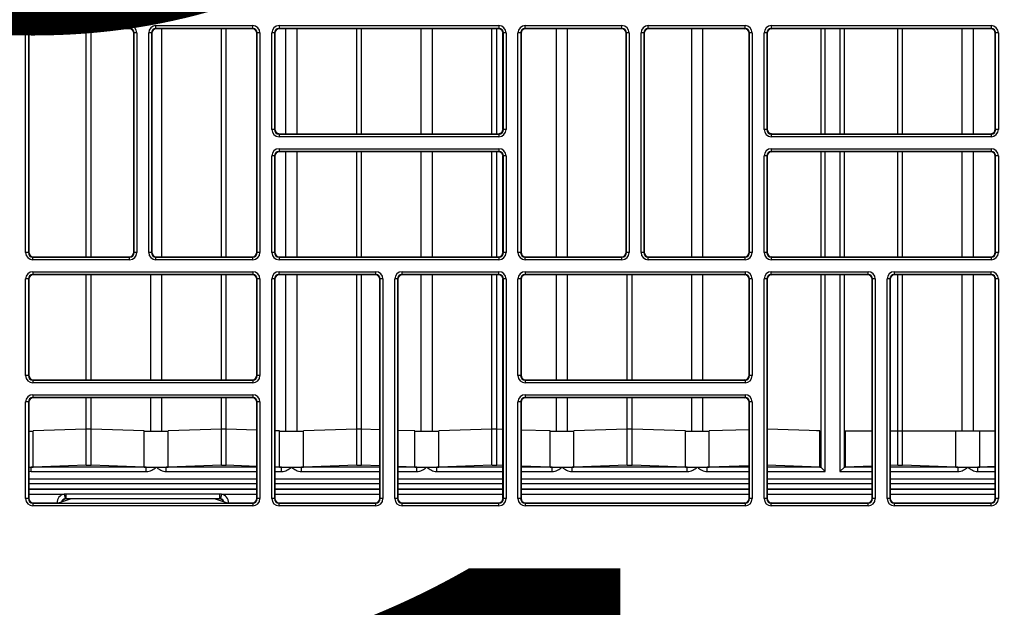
# Model space of a CAD drawing. Header units: millimetres. Extents: x 70863 to 97198, y -18528 to 3008.
# Tile 114 of 148: x 87265.94 to 87277.13, y -6634.56 to -6627.88. Entities that reach past the tile are written whole.
import ezdxf

# ---------------------------------------------------------------- set-up
doc = ezdxf.new("R2010")
doc.units = ezdxf.units.MM
doc.layers.add('Ins-el-opis gniazd', color=120, linetype='Continuous')
doc.layers.add('wod-kan-hvac', color=3, linetype='Continuous')
doc.styles.add('iso', font='isocpeur.ttf', dxfattribs={"width": 1.2})

# ---------------------------------------------------------------- blocks, each defined once
blk = doc.blocks.new('PY3_panel')
at = {"color": 0, "linetype": 'ByBlock', "lineweight": 25}
for p, q in [((170.79, 165.44), (170.79, 190.42)), ((171.1, 190.42), (170.79, 190.42)), ((171.1, 190.42), (171.1, 165.44)), ((171.14, 190.38), (171.1, 190.42)), ((171.14, 190.38), (171.14, 165.48)), ((171.61, 191.24), (182.61, 191.24)), ((171.61, 190.93), (171.61, 191.24)), ((182.61, 190.93), (171.61, 190.93)), ((171.61, 190.93), (171.65, 190.89)), ((182.57, 190.89), (171.65, 190.89)), ((177.68, 164.96), (177.68, 190.89)), ((178.23, 164.96), (178.23, 190.89)), ((182.57, 190.89), (182.61, 190.93)), ((182.61, 190.93), (182.61, 191.24)), ((183.12, 190.42), (183.08, 190.38)), ((183.08, 165.48), (183.08, 190.38)), ((183.43, 190.42), (183.12, 190.42)), ((183.12, 165.44), (183.12, 190.42)), ((183.43, 190.42), (183.43, 165.44)), ((184.78, 165.44), (184.78, 190.42)), ((185.09, 190.42), (184.78, 190.42)), ((185.09, 190.42), (185.09, 165.44)), ((185.13, 190.38), (185.09, 190.42)), ((185.13, 190.38), (185.13, 165.48)), ((185.6, 191.24), (196.6, 191.24)), ((185.6, 190.93), (185.6, 191.24)), ((196.6, 190.93), (185.6, 190.93)), ((185.6, 190.93), (185.64, 190.89)), ((196.56, 190.89), (185.64, 190.89)), ((186.28, 164.96), (186.28, 190.89)), ((193.06, 164.96), (193.06, 190.89)), ((193.6, 164.96), (193.6, 190.89)), ((196.56, 190.89), (196.6, 190.93)), ((196.6, 190.93), (196.6, 191.24)), ((197.11, 190.42), (197.07, 190.38)), ((197.07, 165.48), (197.07, 190.38)), ((197.42, 190.42), (197.11, 190.42)), ((197.11, 165.44), (197.11, 190.42)), ((197.42, 190.42), (197.42, 165.44)), ((198.77, 179.43), (198.77, 190.42)), ((199.08, 190.42), (198.77, 190.42)), ((199.08, 190.42), (199.08, 179.43)), ((199.12, 190.38), (199.08, 190.42)), ((199.12, 190.38), (199.12, 179.47)), ((199.59, 191.24), (224.58, 191.24)), ((199.59, 191.24), (199.59, 190.93)), ((224.58, 190.93), (199.59, 190.93)), ((199.59, 190.93), (199.63, 190.89)), ((224.54, 190.89), (199.63, 190.89)), ((200.38, 178.95), (200.38, 190.89)), ((201.65, 178.95), (201.65, 190.89)), ((208.43, 178.95), (208.43, 190.89)), ((208.97, 178.95), (208.97, 190.89)), ((215.76, 178.95), (215.76, 190.89)), ((217.02, 178.95), (217.02, 190.89)), ((223.8, 178.95), (223.8, 190.89)), ((224.35, 178.95), (224.35, 190.89)), ((224.54, 190.89), (224.58, 190.93)), ((224.58, 191.24), (224.58, 190.93)), ((225.09, 190.42), (225.05, 190.38)), ((225.05, 179.47), (225.05, 190.38)), ((225.4, 190.42), (225.09, 190.42)), ((225.09, 179.43), (225.09, 190.42)), ((225.4, 190.42), (225.4, 179.43)), ((226.75, 165.44), (226.75, 190.42)), ((227.06, 190.42), (226.75, 190.42)), ((227.06, 190.42), (227.06, 165.44)), ((227.1, 190.38), (227.06, 190.42)), ((227.1, 190.38), (227.1, 165.48)), ((227.57, 191.24), (238.57, 191.24)), ((227.57, 190.93), (227.57, 191.24)), ((238.57, 190.93), (227.57, 190.93)), ((227.57, 190.93), (227.61, 190.89)), ((238.53, 190.89), (227.61, 190.89)), ((231.13, 164.96), (231.13, 190.89)), ((232.4, 164.96), (232.4, 190.89)), ((238.53, 190.89), (238.57, 190.93)), ((238.57, 190.93), (238.57, 191.24)), ((239.08, 190.42), (239.04, 190.38)), ((239.04, 165.48), (239.04, 190.38)), ((239.39, 190.42), (239.08, 190.42)), ((239.08, 165.44), (239.08, 190.42)), ((239.39, 190.42), (239.39, 165.44)), ((240.74, 165.44), (240.74, 190.42)), ((241.05, 190.42), (240.74, 190.42)), ((241.05, 190.42), (241.05, 165.44)), ((241.09, 190.38), (241.05, 190.42)), ((241.09, 190.38), (241.09, 165.48)), ((241.56, 191.24), (252.56, 191.24)), ((241.56, 190.93), (241.56, 191.24)), ((252.56, 190.93), (241.56, 190.93)), ((241.56, 190.93), (241.6, 190.89)), ((252.52, 190.89), (241.6, 190.89)), ((246.5, 164.96), (246.5, 190.89)), ((247.77, 164.96), (247.77, 190.89)), ((252.52, 190.89), (252.56, 190.93)), ((252.56, 190.93), (252.56, 191.24)), ((253.07, 190.42), (253.03, 190.38)), ((253.03, 165.48), (253.03, 190.38)), ((253.38, 190.42), (253.07, 190.42)), ((253.07, 165.44), (253.07, 190.42)), ((253.38, 190.42), (253.38, 165.44)), ((254.73, 179.43), (254.73, 190.42)), ((255.04, 190.42), (254.73, 190.42)), ((255.04, 190.42), (255.04, 179.43)), ((255.08, 190.38), (255.04, 190.42)), ((255.08, 190.38), (255.08, 179.47)), ((255.09, 179.34), (255.09, 190.51)), ((255.55, 191.24), (280.54, 191.24)), ((255.55, 191.24), (255.55, 190.93)), ((280.54, 190.93), (255.55, 190.93)), ((255.55, 190.93), (255.59, 190.89)), ((280.5, 190.89), (255.59, 190.89)), ((261.16, 190.89), (261.16, 178.95)), ((261.67, 178.95), (261.67, 190.89)), ((263.35, 190.89), (263.35, 178.95)), ((263.86, 178.95), (263.86, 190.89)), ((269.93, 178.95), (269.93, 190.89)), ((270.47, 178.95), (270.47, 190.89)), ((277.25, 178.95), (277.25, 190.89)), ((278.52, 178.95), (278.52, 190.89)), ((280.5, 190.89), (280.54, 190.93)), ((280.54, 191.24), (280.54, 190.93)), ((281.05, 190.42), (281.01, 190.38)), ((281.01, 179.47), (281.01, 190.38)), ((281.36, 190.42), (281.05, 190.42)), ((281.05, 179.43), (281.05, 190.42)), ((281.36, 190.42), (281.36, 179.43)), ((199.08, 179.43), (198.77, 179.43)), ((199.08, 179.43), (199.12, 179.47)), ((225.05, 179.47), (225.09, 179.43)), ((225.4, 179.43), (225.09, 179.43)), ((255.04, 179.43), (254.73, 179.43)), ((255.04, 179.43), (255.08, 179.47)), ((281.01, 179.47), (281.05, 179.43)), ((281.36, 179.43), (281.05, 179.43)), ((199.63, 178.95), (199.59, 178.91)), ((199.59, 178.91), (199.59, 178.61)), ((199.59, 178.91), (224.58, 178.91)), ((224.58, 178.61), (199.59, 178.61)), ((199.63, 178.95), (224.54, 178.95)), ((224.58, 178.91), (224.54, 178.95)), ((224.58, 178.91), (224.58, 178.61)), ((255.59, 178.95), (255.55, 178.91)), ((255.55, 178.91), (255.55, 178.61)), ((255.55, 178.91), (280.54, 178.91)), ((280.54, 178.61), (255.55, 178.61)), ((255.59, 178.95), (280.5, 178.95)), ((280.54, 178.91), (280.5, 178.95)), ((280.54, 178.91), (280.54, 178.61)), ((199.59, 177.25), (224.58, 177.25)), ((199.59, 177.25), (199.59, 176.94)), ((224.58, 176.94), (199.59, 176.94)), ((199.59, 176.94), (199.63, 176.9)), ((224.54, 176.9), (199.63, 176.9)), ((200.38, 164.96), (200.38, 176.9)), ((201.65, 164.96), (201.65, 176.9)), ((208.43, 164.96), (208.43, 176.9)), ((208.97, 164.96), (208.97, 176.9)), ((215.76, 164.96), (215.76, 176.9)), ((217.02, 164.96), (217.02, 176.9)), ((223.8, 164.96), (223.8, 176.9)), ((224.35, 164.96), (224.35, 176.9)), ((224.54, 176.9), (224.58, 176.94)), ((224.58, 177.25), (224.58, 176.94)), ((255.55, 177.25), (280.54, 177.25)), ((255.55, 177.25), (255.55, 176.94)), ((280.54, 176.94), (255.55, 176.94)), ((255.55, 176.94), (255.59, 176.9)), ((280.5, 176.9), (255.59, 176.9)), ((261.16, 176.9), (261.16, 164.96)), ((261.67, 164.96), (261.67, 176.9)), ((263.35, 176.9), (263.35, 164.96)), ((263.86, 164.96), (263.86, 176.9)), ((269.93, 164.96), (269.93, 176.9)), ((270.47, 164.96), (270.47, 176.9)), ((277.25, 164.96), (277.25, 176.9)), ((278.52, 164.96), (278.52, 176.9)), ((280.5, 176.9), (280.54, 176.94)), ((280.54, 177.25), (280.54, 176.94)), ((198.77, 165.44), (198.77, 176.43)), ((199.08, 176.43), (198.77, 176.43)), ((199.08, 176.43), (199.08, 165.44)), ((199.12, 176.39), (199.08, 176.43)), ((199.12, 176.39), (199.12, 165.48)), ((225.09, 176.43), (225.05, 176.39)), ((225.05, 165.48), (225.05, 176.39)), ((225.09, 165.44), (225.09, 176.43)), ((225.4, 176.43), (225.09, 176.43)), ((225.4, 176.43), (225.4, 165.44)), ((254.73, 165.44), (254.73, 176.43)), ((255.04, 176.43), (254.73, 176.43)), ((255.04, 176.43), (255.04, 165.44)), ((255.08, 176.39), (255.04, 176.43)), ((255.08, 176.39), (255.08, 165.48)), ((255.09, 165.35), (255.09, 176.52)), ((281.05, 176.43), (281.01, 176.39)), ((281.01, 165.48), (281.01, 176.39)), ((281.05, 165.44), (281.05, 176.43)), ((281.36, 176.43), (281.05, 176.43)), ((281.36, 176.43), (281.36, 165.44)), ((171.1, 165.44), (170.79, 165.44)), ((171.1, 165.44), (171.14, 165.48)), ((171.65, 164.96), (171.61, 164.92)), ((171.61, 164.62), (171.61, 164.92)), ((171.61, 164.92), (182.61, 164.92)), ((182.61, 164.62), (171.61, 164.62)), ((171.65, 164.96), (182.57, 164.96)), ((182.61, 164.92), (182.57, 164.96)), ((182.61, 164.62), (182.61, 164.92)), ((183.08, 165.48), (183.12, 165.44)), ((183.43, 165.44), (183.12, 165.44)), ((185.09, 165.44), (184.78, 165.44)), ((185.09, 165.44), (185.13, 165.48)), ((185.64, 164.96), (185.6, 164.92)), ((185.6, 164.62), (185.6, 164.92)), ((185.6, 164.92), (196.6, 164.92)), ((196.6, 164.62), (185.6, 164.62)), ((185.64, 164.96), (196.56, 164.96)), ((196.6, 164.92), (196.56, 164.96)), ((196.6, 164.62), (196.6, 164.92)), ((197.07, 165.48), (197.11, 165.44)), ((197.42, 165.44), (197.11, 165.44)), ((199.08, 165.44), (198.77, 165.44)), ((199.08, 165.44), (199.12, 165.48)), ((199.63, 164.96), (199.59, 164.92)), ((199.59, 164.92), (199.59, 164.62)), ((199.59, 164.92), (224.58, 164.92)), ((224.58, 164.62), (199.59, 164.62)), ((199.63, 164.96), (224.54, 164.96)), ((224.58, 164.92), (224.54, 164.96)), ((224.58, 164.92), (224.58, 164.62)), ((225.05, 165.48), (225.09, 165.44)), ((225.4, 165.44), (225.09, 165.44)), ((227.06, 165.44), (226.75, 165.44)), ((227.06, 165.44), (227.1, 165.48)), ((227.61, 164.96), (227.57, 164.92)), ((227.57, 164.62), (227.57, 164.92)), ((227.57, 164.92), (238.57, 164.92)), ((238.57, 164.62), (227.57, 164.62)), ((227.61, 164.96), (238.53, 164.96)), ((238.57, 164.92), (238.53, 164.96)), ((238.57, 164.62), (238.57, 164.92)), ((239.04, 165.48), (239.08, 165.44)), ((239.39, 165.44), (239.08, 165.44)), ((241.05, 165.44), (240.74, 165.44)), ((241.05, 165.44), (241.09, 165.48)), ((241.6, 164.96), (241.56, 164.92)), ((241.56, 164.62), (241.56, 164.92)), ((241.56, 164.92), (252.56, 164.92)), ((252.56, 164.62), (241.56, 164.62)), ((241.6, 164.96), (252.52, 164.96)), ((252.56, 164.92), (252.52, 164.96)), ((252.56, 164.62), (252.56, 164.92)), ((253.03, 165.48), (253.07, 165.44)), ((253.38, 165.44), (253.07, 165.44)), ((255.04, 165.44), (254.73, 165.44)), ((255.04, 165.44), (255.08, 165.48)), ((255.59, 164.96), (255.55, 164.92)), ((255.55, 164.92), (255.55, 164.62)), ((255.55, 164.92), (280.54, 164.92)), ((280.54, 164.62), (255.55, 164.62)), ((255.59, 164.96), (280.5, 164.96)), ((280.54, 164.92), (280.5, 164.96)), ((280.54, 164.92), (280.54, 164.62)), ((281.01, 165.48), (281.05, 165.44)), ((281.36, 165.44), (281.05, 165.44)), ((171.1, 162.44), (170.79, 162.44)), ((170.79, 151.45), (170.79, 162.44)), ((171.1, 162.44), (171.1, 151.45)), ((171.14, 162.4), (171.1, 162.44)), ((171.14, 162.4), (171.14, 151.49)), ((171.61, 163.26), (171.61, 162.95)), ((171.61, 163.26), (196.6, 163.26)), ((196.6, 162.95), (171.61, 162.95)), ((171.61, 162.95), (171.65, 162.91)), ((196.56, 162.91), (171.65, 162.91)), ((177.68, 150.97), (177.68, 162.91)), ((178.23, 150.97), (178.23, 162.91)), ((185.01, 150.97), (185.01, 162.91)), ((186.28, 150.97), (186.28, 162.91)), ((193.06, 150.97), (193.06, 162.91)), ((193.6, 150.97), (193.6, 162.91)), ((196.56, 162.91), (196.6, 162.95)), ((196.6, 163.26), (196.6, 162.95)), ((197.11, 162.44), (197.07, 162.4)), ((197.07, 151.49), (197.07, 162.4)), ((197.42, 162.44), (197.11, 162.44)), ((197.11, 151.45), (197.11, 162.44)), ((197.42, 162.44), (197.42, 151.45)), ((199.08, 162.44), (198.77, 162.44)), ((198.77, 137.46), (198.77, 162.44)), ((199.08, 162.44), (199.08, 137.46)), ((199.12, 162.4), (199.08, 162.44)), ((199.12, 162.4), (199.12, 137.5)), ((199.59, 162.95), (199.59, 163.26)), ((199.59, 163.26), (210.59, 163.26)), ((210.59, 162.95), (199.59, 162.95)), ((199.59, 162.95), (199.63, 162.91)), ((210.55, 162.91), (199.63, 162.91)), ((200.38, 145.15), (200.38, 162.91)), ((201.65, 145.15), (201.65, 162.91)), ((208.43, 145.38), (208.43, 162.91)), ((208.97, 145.38), (208.97, 162.91)), ((210.55, 162.91), (210.59, 162.95)), ((210.59, 162.95), (210.59, 163.26)), ((211.1, 162.44), (211.06, 162.4)), ((211.06, 137.5), (211.06, 162.4)), ((211.41, 162.44), (211.1, 162.44)), ((211.1, 137.46), (211.1, 162.44)), ((211.41, 162.44), (211.41, 137.46)), ((213.07, 162.44), (212.76, 162.44)), ((212.76, 137.46), (212.76, 162.44)), ((213.07, 162.44), (213.07, 137.46)), ((213.11, 162.4), (213.07, 162.44)), ((213.11, 162.4), (213.11, 137.5)), ((213.58, 162.95), (213.58, 163.26)), ((213.58, 163.26), (224.58, 163.26)), ((224.58, 162.95), (213.58, 162.95)), ((213.58, 162.95), (213.62, 162.91)), ((224.54, 162.91), (213.62, 162.91)), ((215.76, 145.15), (215.76, 162.91)), ((217.02, 145.15), (217.02, 162.91)), ((223.8, 145.38), (223.8, 162.91)), ((224.35, 145.38), (224.35, 162.91)), ((224.54, 162.91), (224.58, 162.95)), ((224.58, 162.95), (224.58, 163.26)), ((225.09, 162.44), (225.05, 162.4)), ((225.05, 137.5), (225.05, 162.4)), ((225.4, 162.44), (225.09, 162.44)), ((225.09, 137.46), (225.09, 162.44)), ((225.4, 162.44), (225.4, 137.46)), ((226.75, 151.45), (226.75, 162.44)), ((227.06, 162.44), (226.75, 162.44)), ((227.06, 162.44), (227.06, 151.45)), ((227.1, 162.4), (227.06, 162.44)), ((227.1, 162.4), (227.1, 151.49)), ((227.57, 163.26), (252.56, 163.26)), ((227.57, 163.26), (227.57, 162.95)), ((252.56, 162.95), (227.57, 162.95)), ((227.57, 162.95), (227.61, 162.91)), ((252.52, 162.91), (227.61, 162.91)), ((231.13, 150.97), (231.13, 162.91)), ((232.4, 150.97), (232.4, 162.91)), ((239.18, 150.97), (239.18, 162.91)), ((239.72, 150.97), (239.72, 162.91)), ((246.5, 150.97), (246.5, 162.91)), ((247.77, 150.97), (247.77, 162.91)), ((252.52, 162.91), (252.56, 162.95)), ((252.56, 163.26), (252.56, 162.95)), ((253.07, 162.44), (253.03, 162.4)), ((253.03, 151.49), (253.03, 162.4)), ((253.07, 151.45), (253.07, 162.44)), ((253.38, 162.44), (253.07, 162.44)), ((253.38, 162.44), (253.38, 151.45)), ((255.04, 162.44), (254.73, 162.44)), ((254.73, 137.46), (254.73, 162.44)), ((255.04, 162.44), (255.04, 137.46)), ((255.08, 162.4), (255.04, 162.44)), ((255.08, 162.4), (255.08, 137.5)), ((255.09, 145.38), (255.09, 162.53)), ((255.55, 162.95), (255.55, 163.26)), ((255.55, 163.26), (266.55, 163.26)), ((266.55, 162.95), (255.55, 162.95)), ((255.55, 162.95), (255.59, 162.91)), ((266.51, 162.91), (255.59, 162.91)), ((261.16, 162.91), (261.16, 141.04)), ((261.67, 140.53), (261.67, 162.91)), ((263.35, 162.91), (263.35, 140.53)), ((263.86, 141.04), (263.86, 162.91)), ((266.51, 162.91), (266.55, 162.95)), ((266.55, 162.95), (266.55, 163.26)), ((267.06, 162.44), (267.02, 162.4)), ((267.02, 137.5), (267.02, 162.4)), ((267.37, 162.44), (267.06, 162.44)), ((267.06, 137.46), (267.06, 162.44)), ((267.37, 162.44), (267.37, 137.46)), ((268.72, 137.46), (268.72, 162.44)), ((269.03, 162.44), (268.72, 162.44)), ((269.03, 162.44), (269.03, 137.46)), ((269.07, 162.4), (269.03, 162.44)), ((269.07, 162.4), (269.07, 137.5)), ((269.54, 162.95), (269.54, 163.26)), ((269.54, 163.26), (280.54, 163.26)), ((280.54, 162.95), (269.54, 162.95)), ((269.54, 162.95), (269.58, 162.91)), ((280.5, 162.91), (269.58, 162.91)), ((269.93, 145.13), (269.93, 162.91)), ((270.47, 145.13), (270.47, 162.91)), ((277.25, 145.13), (277.25, 162.91)), ((278.52, 145.13), (278.52, 162.91)), ((280.5, 162.91), (280.54, 162.95)), ((280.54, 162.95), (280.54, 163.26)), ((281.05, 162.44), (281.01, 162.4)), ((281.01, 137.5), (281.01, 162.4)), ((281.36, 162.44), (281.05, 162.44)), ((281.05, 137.46), (281.05, 162.44)), ((281.36, 162.44), (281.36, 137.46)), ((171.1, 151.45), (170.79, 151.45)), ((171.1, 151.45), (171.14, 151.49)), ((197.07, 151.49), (197.11, 151.45)), ((197.42, 151.45), (197.11, 151.45)), ((227.06, 151.45), (226.75, 151.45)), ((227.06, 151.45), (227.1, 151.49)), ((253.03, 151.49), (253.07, 151.45)), ((253.38, 151.45), (253.07, 151.45)), ((171.65, 150.97), (171.61, 150.93)), ((171.61, 150.93), (171.61, 150.63)), ((171.61, 150.93), (196.6, 150.93)), ((196.6, 150.63), (171.61, 150.63)), ((171.65, 150.97), (196.56, 150.97)), ((196.6, 150.93), (196.56, 150.97)), ((196.6, 150.93), (196.6, 150.63)), ((227.61, 150.97), (227.57, 150.93)), ((227.57, 150.93), (227.57, 150.63)), ((227.57, 150.93), (252.56, 150.93)), ((252.56, 150.63), (227.57, 150.63)), ((227.61, 150.97), (252.52, 150.97)), ((252.56, 150.93), (252.52, 150.97)), ((252.56, 150.93), (252.56, 150.63)), ((171.61, 149.27), (196.6, 149.27)), ((171.61, 149.27), (171.61, 148.96)), ((196.6, 148.96), (171.61, 148.96)), ((171.61, 148.96), (171.65, 148.92)), ((196.56, 148.92), (171.65, 148.92)), ((177.68, 145.38), (177.68, 148.92)), ((178.23, 145.38), (178.23, 148.92)), ((185.01, 145.15), (185.01, 148.92)), ((186.28, 145.15), (186.28, 148.92)), ((193.06, 145.38), (193.06, 148.92)), ((193.6, 145.38), (193.6, 148.92)), ((196.56, 148.92), (196.6, 148.96)), ((196.6, 149.27), (196.6, 148.96)), ((227.57, 149.27), (252.56, 149.27)), ((227.57, 149.27), (227.57, 148.96)), ((252.56, 148.96), (227.57, 148.96)), ((227.57, 148.96), (227.61, 148.92)), ((252.52, 148.92), (227.61, 148.92)), ((231.13, 145.15), (231.13, 148.92)), ((232.4, 145.15), (232.4, 148.92)), ((239.18, 145.38), (239.18, 148.92)), ((239.72, 145.38), (239.72, 148.92)), ((246.5, 145.15), (246.5, 148.92)), ((247.77, 145.15), (247.77, 148.92)), ((252.52, 148.92), (252.56, 148.96)), ((252.56, 149.27), (252.56, 148.96)), ((170.79, 137.46), (170.79, 148.45)), ((171.1, 148.45), (170.79, 148.45)), ((171.1, 148.45), (171.1, 137.46)), ((171.14, 148.41), (171.1, 148.45)), ((171.14, 148.41), (171.14, 137.5)), ((197.11, 148.45), (197.07, 148.41)), ((197.07, 137.5), (197.07, 148.41)), ((197.11, 137.46), (197.11, 148.45)), ((197.42, 148.45), (197.11, 148.45)), ((197.42, 148.45), (197.42, 137.46)), ((226.75, 137.46), (226.75, 148.45)), ((227.06, 148.45), (226.75, 148.45)), ((227.06, 148.45), (227.06, 137.46)), ((227.1, 148.41), (227.06, 148.45)), ((227.1, 148.41), (227.1, 137.5)), ((253.07, 148.45), (253.03, 148.41)), ((253.03, 137.5), (253.03, 148.41)), ((253.07, 137.46), (253.07, 148.45)), ((253.38, 148.45), (253.07, 148.45)), ((253.38, 148.45), (253.38, 137.46)), ((177.68, 145.35), (171.63, 145.15)), ((171.63, 141.05), (171.63, 145.15)), ((177.68, 141.25), (177.68, 145.35)), ((184.28, 145.15), (178.23, 145.35)), ((178.23, 141.25), (178.23, 145.35)), ((184.28, 141.05), (184.28, 145.15)), ((193.06, 145.35), (187, 145.15)), ((187, 141.05), (187, 145.15)), ((193.06, 141.25), (193.06, 145.35)), ((197.07, 145.23), (193.6, 145.35)), ((193.6, 141.25), (193.6, 145.35)), ((199.66, 145.15), (199.12, 145.16)), ((199.66, 141.05), (199.66, 145.15)), ((208.43, 145.35), (202.37, 145.15)), ((202.37, 141.05), (202.37, 145.15)), ((208.43, 141.25), (208.43, 145.35)), ((211.06, 145.28), (208.97, 145.35)), ((208.97, 141.25), (208.97, 145.35)), ((215.03, 145.15), (213.11, 145.21)), ((215.03, 141.05), (215.03, 145.15)), ((223.8, 145.35), (217.75, 145.15)), ((217.75, 141.05), (217.75, 145.15)), ((223.8, 141.25), (223.8, 145.35)), ((225.05, 145.32), (224.35, 145.35)), ((224.35, 141.25), (224.35, 145.35)), ((230.4, 145.15), (227.1, 145.26)), ((230.4, 141.05), (230.4, 145.15)), ((239.18, 145.35), (233.12, 145.15)), ((233.12, 141.05), (233.12, 145.15)), ((239.18, 141.25), (239.18, 145.35)), ((245.78, 145.15), (239.72, 145.35)), ((239.72, 141.25), (239.72, 145.35)), ((245.78, 141.05), (245.78, 145.15)), ((253.03, 145.3), (248.49, 145.15)), ((248.49, 141.05), (248.49, 145.15)), ((261.07, 145.15), (255.09, 145.35)), ((255.09, 141.25), (255.09, 145.35)), ((260.67, 145.19), (261.07, 145.15)), ((261.07, 141.05), (261.07, 145.15)), ((263.95, 145.13), (263.95, 141.05)), ((267.02, 145.13), (263.95, 145.13)), ((269.93, 145.13), (269.07, 145.13)), ((269.93, 141.25), (269.93, 145.13)), ((270.47, 145.13), (269.93, 145.13)), ((270.47, 141.25), (270.47, 145.13)), ((276.53, 145.13), (270.47, 145.13)), ((276.53, 141.05), (276.53, 145.13)), ((279.24, 145.13), (276.53, 145.13)), ((279.24, 141.05), (279.24, 145.13)), ((281.01, 145.13), (279.24, 145.13)), ((171.41, 140.53), (171.41, 141.04)), ((184.5, 141.04), (171.41, 141.04)), ((177.68, 141.25), (171.63, 141.05)), ((184.28, 141.05), (178.23, 141.25)), ((184.5, 140.53), (184.5, 141.04)), ((186.78, 140.53), (186.78, 141.04)), ((197.07, 141.04), (186.78, 141.04)), ((193.06, 141.25), (187, 141.05)), ((197.07, 141.13), (193.6, 141.25)), ((199.66, 141.05), (199.12, 141.06)), ((199.88, 141.04), (199.12, 141.04)), ((199.88, 140.53), (199.88, 141.04)), ((202.15, 140.53), (202.15, 141.04)), ((211.06, 141.04), (202.15, 141.04)), ((208.43, 141.25), (202.37, 141.05)), ((211.06, 141.18), (208.97, 141.25)), ((215.03, 141.05), (213.11, 141.11)), ((215.25, 141.04), (213.11, 141.04)), ((215.25, 140.53), (215.25, 141.04)), ((217.53, 140.53), (217.53, 141.04)), ((225.05, 141.04), (217.53, 141.04)), ((223.8, 141.25), (217.75, 141.05)), ((225.05, 141.22), (224.35, 141.25)), ((230.4, 141.05), (227.1, 141.16)), ((230.63, 141.04), (227.1, 141.04)), ((230.63, 140.53), (230.63, 141.04)), ((246, 141.04), (232.9, 141.04)), ((232.9, 140.53), (232.9, 141.04)), ((239.18, 141.25), (233.12, 141.05)), ((245.78, 141.05), (239.72, 141.25)), ((246, 140.53), (246, 141.04)), ((248.27, 140.53), (248.27, 141.04)), ((253.03, 141.04), (248.27, 141.04)), ((253.03, 141.2), (248.49, 141.05)), ((261.15, 141.04), (255.08, 141.04)), ((261.07, 141.05), (255.09, 141.25)), ((261.07, 141.05), (261.15, 141.04)), ((261.16, 141.04), (261.67, 140.53)), ((263.86, 141.04), (263.35, 140.53)), ((263.87, 141.04), (263.95, 141.05)), ((267.02, 141.04), (263.87, 141.04)), ((267.02, 141.15), (263.95, 141.05)), ((269.93, 141.25), (269.07, 141.22)), ((276.75, 141.04), (269.07, 141.04)), ((276.53, 141.05), (270.47, 141.25)), ((276.75, 141.04), (276.75, 140.53)), ((279.02, 140.53), (279.02, 141.04)), ((281.01, 141.04), (279.02, 141.04)), ((281.01, 141.11), (279.24, 141.05)), ((171.14, 140.57), (171.41, 140.53)), ((171.41, 140.53), (184.5, 140.53)), ((186.78, 140.53), (197.07, 140.53)), ((199.12, 140.53), (199.88, 140.53)), ((202.15, 140.53), (211.06, 140.53)), ((213.11, 140.53), (215.25, 140.53)), ((217.53, 140.53), (225.05, 140.53)), ((227.1, 140.53), (230.63, 140.53)), ((232.9, 140.53), (246, 140.53)), ((248.27, 140.53), (253.03, 140.53)), ((255.08, 140.53), (261.67, 140.53)), ((263.35, 140.53), (267.02, 140.53)), ((269.07, 140.53), (276.75, 140.53)), ((279.02, 140.53), (281.01, 140.53)), ((197.07, 139.69), (171.14, 139.69)), ((171.14, 139.18), (197.07, 139.18)), ((211.06, 139.69), (199.12, 139.69)), ((199.12, 139.18), (211.06, 139.18)), ((225.05, 139.69), (213.11, 139.69)), ((213.11, 139.18), (225.05, 139.18)), ((253.03, 139.69), (227.1, 139.69)), ((227.1, 139.18), (253.03, 139.18)), ((267.02, 139.69), (255.08, 139.69)), ((255.08, 139.18), (267.02, 139.18)), ((281.01, 139.69), (269.07, 139.69)), ((269.07, 139.18), (281.01, 139.18)), ((171.14, 138.56), (197.07, 138.56)), ((197.07, 138.48), (171.14, 138.48)), ((171.14, 137.97), (175.17, 137.97)), ((175.37, 137.98), (175.17, 137.97)), ((175.17, 137.97), (175.27, 137.46)), ((192.84, 137.98), (175.37, 137.98)), ((175.37, 137.98), (175.37, 137.47)), ((193.04, 137.97), (192.84, 137.98)), ((192.84, 137.98), (192.84, 137.47)), ((193.04, 137.97), (192.94, 137.46)), ((193.04, 137.97), (197.07, 137.97)), ((199.12, 138.56), (211.06, 138.56)), ((211.06, 138.48), (199.12, 138.48)), ((199.12, 137.97), (211.06, 137.97)), ((213.11, 138.56), (225.05, 138.56)), ((225.05, 138.48), (213.11, 138.48)), ((213.11, 137.97), (225.05, 137.97)), ((227.1, 138.56), (253.03, 138.56)), ((253.03, 138.48), (227.1, 138.48)), ((227.1, 137.97), (253.03, 137.97)), ((255.08, 138.56), (267.02, 138.56)), ((267.02, 138.48), (255.08, 138.48)), ((255.08, 137.97), (267.02, 137.97)), ((269.07, 138.56), (281.01, 138.56)), ((281.01, 138.48), (269.07, 138.48)), ((269.07, 137.97), (281.01, 137.97)), ((171.1, 137.46), (170.79, 137.46)), ((171.1, 137.46), (171.14, 137.5)), ((171.65, 136.98), (171.61, 136.94)), ((171.61, 136.94), (171.61, 136.64)), ((171.61, 136.94), (196.6, 136.94)), ((196.6, 136.64), (171.61, 136.64)), ((171.65, 136.98), (174.6, 136.98)), ((175.97, 137.44), (174.6, 136.98)), ((175.27, 137.46), (175.37, 137.47)), ((175.37, 137.47), (192.84, 137.47)), ((175.39, 137.45), (175.37, 137.47)), ((176.42, 137.45), (175.39, 137.45)), ((176.42, 137.44), (175.97, 137.44)), ((176.42, 137.44), (176.43, 137.46)), ((191.78, 137.46), (191.79, 137.44)), ((192.82, 137.45), (191.79, 137.45)), ((192.24, 137.44), (191.79, 137.44)), ((193.61, 136.98), (192.24, 137.44)), ((192.3, 137.45), (192.3, 137.42)), ((192.84, 137.47), (192.82, 137.45)), ((192.84, 137.47), (192.94, 137.46)), ((193.61, 136.98), (196.56, 136.98)), ((196.6, 136.94), (196.56, 136.98)), ((196.6, 136.94), (196.6, 136.64)), ((197.07, 137.5), (197.11, 137.46)), ((197.42, 137.46), (197.11, 137.46)), ((199.08, 137.46), (198.77, 137.46)), ((199.08, 137.46), (199.12, 137.5)), ((199.63, 136.98), (199.59, 136.94)), ((199.59, 136.64), (199.59, 136.94)), ((199.59, 136.94), (210.59, 136.94)), ((210.59, 136.64), (199.59, 136.64)), ((199.63, 136.98), (210.55, 136.98)), ((210.59, 136.94), (210.55, 136.98)), ((210.59, 136.64), (210.59, 136.94)), ((211.06, 137.5), (211.1, 137.46)), ((211.41, 137.46), (211.1, 137.46)), ((213.07, 137.46), (212.76, 137.46)), ((213.07, 137.46), (213.11, 137.5)), ((213.62, 136.98), (213.58, 136.94)), ((213.58, 136.64), (213.58, 136.94)), ((213.58, 136.94), (224.58, 136.94)), ((224.58, 136.64), (213.58, 136.64)), ((213.62, 136.98), (224.54, 136.98)), ((224.58, 136.94), (224.54, 136.98)), ((224.58, 136.64), (224.58, 136.94)), ((225.05, 137.5), (225.09, 137.46)), ((225.4, 137.46), (225.09, 137.46)), ((227.06, 137.46), (226.75, 137.46)), ((227.06, 137.46), (227.1, 137.5)), ((227.61, 136.98), (227.57, 136.94)), ((227.57, 136.94), (227.57, 136.64)), ((227.57, 136.94), (252.56, 136.94)), ((252.56, 136.64), (227.57, 136.64)), ((227.61, 136.98), (252.52, 136.98)), ((252.56, 136.94), (252.52, 136.98)), ((252.56, 136.94), (252.56, 136.64)), ((253.03, 137.5), (253.07, 137.46)), ((253.38, 137.46), (253.07, 137.46)), ((255.04, 137.46), (254.73, 137.46)), ((255.04, 137.46), (255.08, 137.5)), ((255.59, 136.98), (255.55, 136.94)), ((255.55, 136.64), (255.55, 136.94)), ((255.55, 136.94), (266.55, 136.94)), ((266.55, 136.64), (255.55, 136.64)), ((255.59, 136.98), (266.51, 136.98)), ((266.55, 136.94), (266.51, 136.98)), ((266.55, 136.64), (266.55, 136.94)), ((267.02, 137.5), (267.06, 137.46)), ((267.37, 137.46), (267.06, 137.46)), ((269.03, 137.46), (268.72, 137.46)), ((269.03, 137.46), (269.07, 137.5)), ((269.58, 136.98), (269.54, 136.94)), ((269.54, 136.64), (269.54, 136.94)), ((269.54, 136.94), (280.54, 136.94)), ((280.54, 136.64), (269.54, 136.64)), ((269.58, 136.98), (280.5, 136.98)), ((280.54, 136.94), (280.5, 136.98)), ((280.54, 136.64), (280.54, 136.94)), ((281.01, 137.5), (281.05, 137.46)), ((281.36, 137.46), (281.05, 137.46))]:
    blk.add_line(p, q, dxfattribs=at)
for centre, major_axis, ratio, start_param, end_param in [((171.61, 190.42), (0.58, -0.58), 0.999695, 2.356347, 3.926839), ((171.61, 190.42), (0.363, -0.363), 0.99933, 2.356347, 3.926839), ((171.65, 190.38), (0.362, -0.362), 0.999695, 2.356347, 3.926839), ((182.57, 190.38), (-0.362, -0.362), 0.999695, 2.356347, 3.926839), ((182.61, 190.42), (-0.58, -0.58), 0.999695, 2.356347, 3.926839), ((182.61, 190.42), (0.363, 0.363), 0.99933, 5.497939, 7.068431), ((185.6, 190.42), (0.58, -0.58), 0.999695, 2.356347, 3.926839), ((185.6, 190.42), (0.363, -0.363), 0.99933, 2.356347, 3.926839), ((185.64, 190.38), (0.362, -0.362), 0.999695, 2.356347, 3.926839), ((196.56, 190.38), (-0.362, -0.362), 0.999695, 2.356347, 3.926839), ((196.6, 190.42), (-0.58, -0.58), 0.999695, 2.356347, 3.926839), ((196.6, 190.42), (0.363, 0.363), 0.99933, 5.497939, 7.068431), ((199.59, 190.42), (0.58, -0.58), 0.999695, 2.356347, 3.926839), ((199.59, 190.42), (0.363, -0.363), 0.99933, 2.356347, 3.926839), ((199.63, 190.38), (0.362, -0.362), 0.999695, 2.356347, 3.926839), ((224.54, 190.38), (-0.362, -0.362), 0.999695, 2.356347, 3.926839), ((224.58, 190.42), (-0.58, -0.58), 0.999695, 2.356347, 3.926839), ((224.58, 190.42), (0.363, 0.363), 0.99933, 5.497939, 7.068431), ((227.57, 190.42), (0.58, -0.58), 0.999695, 2.356347, 3.926839), ((227.57, 190.42), (0.363, -0.363), 0.99933, 2.356347, 3.926839), ((227.61, 190.38), (0.362, -0.362), 0.999695, 2.356347, 3.926839), ((238.53, 190.38), (-0.362, -0.362), 0.999695, 2.356347, 3.926839), ((238.57, 190.42), (-0.58, -0.58), 0.999695, 2.356347, 3.926839), ((238.57, 190.42), (0.363, 0.363), 0.99933, 5.497939, 7.068431), ((241.56, 190.42), (0.58, -0.58), 0.999695, 2.356347, 3.926839), ((241.56, 190.42), (0.363, -0.363), 0.99933, 2.356347, 3.926839), ((241.6, 190.38), (0.362, -0.362), 0.999695, 2.356347, 3.926839), ((252.52, 190.38), (-0.362, -0.362), 0.999695, 2.356347, 3.926839), ((252.56, 190.42), (-0.58, -0.58), 0.999695, 2.356347, 3.926839), ((252.56, 190.42), (0.363, 0.363), 0.99933, 5.497939, 7.068431), ((255.55, 190.42), (0.58, -0.58), 0.999695, 2.356347, 3.926839), ((255.55, 190.42), (0.363, -0.363), 0.99933, 2.356347, 3.926839), ((255.59, 190.38), (0.362, -0.362), 0.999695, 2.356347, 3.926839), ((280.5, 190.38), (-0.362, -0.362), 0.999695, 2.356347, 3.926839), ((280.54, 190.42), (-0.58, -0.58), 0.999695, 2.356347, 3.926839), ((280.54, 190.42), (0.363, 0.363), 0.99933, 5.497939, 7.068431), ((199.59, 179.43), (0.58, 0.58), 0.999695, 2.356347, 3.926839), ((199.59, 179.43), (0.363, 0.363), 0.99933, 2.356347, 3.926839), ((199.63, 179.47), (0.362, 0.362), 0.999695, 2.356347, 3.926839), ((224.54, 179.47), (-0.362, 0.362), 0.999695, 2.356347, 3.926839), ((224.58, 179.43), (-0.58, 0.58), 0.999695, 2.356347, 3.926839), ((224.58, 179.43), (0.363, -0.363), 0.99933, 5.497939, 7.068431), ((255.55, 179.43), (0.58, 0.58), 0.999695, 2.356347, 3.926839), ((255.55, 179.43), (0.363, 0.363), 0.99933, 2.356347, 3.926839), ((255.59, 179.47), (0.362, 0.362), 0.999695, 2.356347, 3.926839), ((280.5, 179.47), (-0.362, 0.362), 0.999695, 2.356347, 3.926839), ((280.54, 179.43), (-0.58, 0.58), 0.999695, 2.356347, 3.926839), ((280.54, 179.43), (0.363, -0.363), 0.99933, 5.497939, 7.068431), ((199.59, 176.43), (0.58, -0.58), 0.999695, 2.356347, 3.926839), ((199.59, 176.43), (0.363, -0.363), 0.99933, 2.356347, 3.926839), ((199.63, 176.39), (0.362, -0.362), 0.999695, 2.356347, 3.926839), ((224.54, 176.39), (-0.362, -0.362), 0.999695, 2.356347, 3.926839), ((224.58, 176.43), (-0.58, -0.58), 0.999695, 2.356347, 3.926839), ((224.58, 176.43), (0.363, 0.363), 0.99933, 5.497939, 7.068431), ((255.55, 176.43), (0.58, -0.58), 0.999695, 2.356347, 3.926839), ((255.55, 176.43), (0.363, -0.363), 0.99933, 2.356347, 3.926839), ((255.59, 176.39), (0.362, -0.362), 0.999695, 2.356347, 3.926839), ((280.5, 176.39), (-0.362, -0.362), 0.999695, 2.356347, 3.926839), ((280.54, 176.43), (-0.58, -0.58), 0.999695, 2.356347, 3.926839), ((280.54, 176.43), (0.363, 0.363), 0.99933, 5.497939, 7.068431), ((171.61, 165.44), (0.58, 0.58), 0.999695, 2.356347, 3.926839), ((171.61, 165.44), (0.363, 0.363), 0.99933, 2.356347, 3.926839), ((171.65, 165.48), (0.362, 0.362), 0.999695, 2.356347, 3.926839), ((182.57, 165.48), (-0.362, 0.362), 0.999695, 2.356347, 3.926839), ((182.61, 165.44), (-0.58, 0.58), 0.999695, 2.356347, 3.926839), ((182.61, 165.44), (0.363, -0.363), 0.99933, 5.497939, 7.068431), ((185.6, 165.44), (0.58, 0.58), 0.999695, 2.356347, 3.926839), ((185.6, 165.44), (0.363, 0.363), 0.99933, 2.356347, 3.926839), ((185.64, 165.48), (0.362, 0.362), 0.999695, 2.356347, 3.926839), ((196.56, 165.48), (-0.362, 0.362), 0.999695, 2.356347, 3.926839), ((196.6, 165.44), (-0.58, 0.58), 0.999695, 2.356347, 3.926839), ((196.6, 165.44), (0.363, -0.363), 0.99933, 5.497939, 7.068431), ((199.59, 165.44), (0.58, 0.58), 0.999695, 2.356347, 3.926839), ((199.59, 165.44), (0.363, 0.363), 0.99933, 2.356347, 3.926839), ((199.63, 165.48), (0.362, 0.362), 0.999695, 2.356347, 3.926839), ((224.54, 165.48), (-0.362, 0.362), 0.999695, 2.356347, 3.926839), ((224.58, 165.44), (-0.58, 0.58), 0.999695, 2.356347, 3.926839), ((224.58, 165.44), (0.363, -0.363), 0.99933, 5.497939, 7.068431), ((227.57, 165.44), (0.58, 0.58), 0.999695, 2.356347, 3.926839), ((227.57, 165.44), (0.363, 0.363), 0.99933, 2.356347, 3.926839), ((227.61, 165.48), (0.362, 0.362), 0.999695, 2.356347, 3.926839), ((238.53, 165.48), (-0.362, 0.362), 0.999695, 2.356347, 3.926839), ((238.57, 165.44), (-0.58, 0.58), 0.999695, 2.356347, 3.926839), ((238.57, 165.44), (0.363, -0.363), 0.99933, 5.497939, 7.068431), ((241.56, 165.44), (0.58, 0.58), 0.999695, 2.356347, 3.926839), ((241.56, 165.44), (0.363, 0.363), 0.99933, 2.356347, 3.926839), ((241.6, 165.48), (0.362, 0.362), 0.999695, 2.356347, 3.926839), ((252.52, 165.48), (-0.362, 0.362), 0.999695, 2.356347, 3.926839), ((252.56, 165.44), (-0.58, 0.58), 0.999695, 2.356347, 3.926839), ((252.56, 165.44), (0.363, -0.363), 0.99933, 5.497939, 7.068431), ((255.55, 165.44), (0.58, 0.58), 0.999695, 2.356347, 3.926839), ((255.55, 165.44), (0.363, 0.363), 0.99933, 2.356347, 3.926839), ((255.59, 165.48), (0.362, 0.362), 0.999695, 2.356347, 3.926839), ((280.5, 165.48), (-0.362, 0.362), 0.999695, 2.356347, 3.926839), ((280.54, 165.44), (-0.58, 0.58), 0.999695, 2.356347, 3.926839), ((280.54, 165.44), (0.363, -0.363), 0.99933, 5.497939, 7.068431), ((171.61, 162.44), (0.58, -0.58), 0.999695, 2.356347, 3.926839), ((171.61, 162.44), (0.363, -0.363), 0.99933, 2.356347, 3.926839), ((171.65, 162.4), (0.362, -0.362), 0.999695, 2.356347, 3.926839), ((196.56, 162.4), (-0.362, -0.362), 0.999695, 2.356347, 3.926839), ((196.6, 162.44), (-0.58, -0.58), 0.999695, 2.356347, 3.926839), ((196.6, 162.44), (0.363, 0.363), 0.99933, 5.497939, 7.068431), ((199.59, 162.44), (0.58, -0.58), 0.999695, 2.356347, 3.926839), ((199.59, 162.44), (0.363, -0.363), 0.99933, 2.356347, 3.926839), ((199.63, 162.4), (0.362, -0.362), 0.999695, 2.356347, 3.926839), ((210.55, 162.4), (-0.362, -0.362), 0.999695, 2.356347, 3.926839), ((210.59, 162.44), (-0.58, -0.58), 0.999695, 2.356347, 3.926839), ((210.59, 162.44), (0.363, 0.363), 0.99933, 5.497939, 7.068431), ((213.58, 162.44), (0.58, -0.58), 0.999695, 2.356347, 3.926839), ((213.58, 162.44), (0.363, -0.363), 0.99933, 2.356347, 3.926839), ((213.62, 162.4), (0.362, -0.362), 0.999695, 2.356347, 3.926839), ((224.54, 162.4), (-0.362, -0.362), 0.999695, 2.356347, 3.926839), ((224.58, 162.44), (-0.58, -0.58), 0.999695, 2.356347, 3.926839), ((224.58, 162.44), (0.363, 0.363), 0.99933, 5.497939, 7.068431), ((227.57, 162.44), (0.58, -0.58), 0.999695, 2.356347, 3.926839), ((227.57, 162.44), (0.363, -0.363), 0.99933, 2.356347, 3.926839), ((227.61, 162.4), (0.362, -0.362), 0.999695, 2.356347, 3.926839), ((252.52, 162.4), (-0.362, -0.362), 0.999695, 2.356347, 3.926839), ((252.56, 162.44), (-0.58, -0.58), 0.999695, 2.356347, 3.926839), ((252.56, 162.44), (0.363, 0.363), 0.99933, 5.497939, 7.068431), ((255.55, 162.44), (0.58, -0.58), 0.999695, 2.356347, 3.926839), ((255.55, 162.44), (0.363, -0.363), 0.99933, 2.356347, 3.926839), ((255.59, 162.4), (0.362, -0.362), 0.999695, 2.356347, 3.926839), ((266.51, 162.4), (-0.362, -0.362), 0.999695, 2.356347, 3.926839), ((266.55, 162.44), (-0.58, -0.58), 0.999695, 2.356347, 3.926839), ((266.55, 162.44), (0.363, 0.363), 0.99933, 5.497939, 7.068431), ((269.54, 162.44), (0.58, -0.58), 0.999695, 2.356347, 3.926839), ((269.54, 162.44), (0.363, -0.363), 0.99933, 2.356347, 3.926839), ((269.58, 162.4), (0.362, -0.362), 0.999695, 2.356347, 3.926839), ((280.5, 162.4), (-0.362, -0.362), 0.999695, 2.356347, 3.926839), ((280.54, 162.44), (-0.58, -0.58), 0.999695, 2.356347, 3.926839), ((280.54, 162.44), (0.363, 0.363), 0.99933, 5.497939, 7.068431), ((171.61, 151.45), (0.58, 0.58), 0.999695, 2.356347, 3.926839), ((171.61, 151.45), (0.363, 0.363), 0.99933, 2.356347, 3.926839), ((171.65, 151.49), (0.362, 0.362), 0.999695, 2.356347, 3.926839), ((196.56, 151.49), (-0.362, 0.362), 0.999695, 2.356347, 3.926839), ((196.6, 151.45), (-0.58, 0.58), 0.999695, 2.356347, 3.926839), ((196.6, 151.45), (0.363, -0.363), 0.99933, 5.497939, 7.068431), ((227.57, 151.45), (0.58, 0.58), 0.999695, 2.356347, 3.926839), ((227.57, 151.45), (0.363, 0.363), 0.99933, 2.356347, 3.926839), ((227.61, 151.49), (0.362, 0.362), 0.999695, 2.356347, 3.926839), ((252.52, 151.49), (-0.362, 0.362), 0.999695, 2.356347, 3.926839), ((252.56, 151.45), (-0.58, 0.58), 0.999695, 2.356347, 3.926839), ((252.56, 151.45), (0.363, -0.363), 0.99933, 5.497939, 7.068431), ((171.61, 148.45), (0.58, -0.58), 0.999695, 2.356347, 3.926839), ((171.61, 148.45), (0.363, -0.363), 0.99933, 2.356347, 3.926839), ((171.65, 148.41), (0.362, -0.362), 0.999695, 2.356347, 3.926839), ((196.56, 148.41), (-0.362, -0.362), 0.999695, 2.356347, 3.926839), ((196.6, 148.45), (-0.58, -0.58), 0.999695, 2.356347, 3.926839), ((196.6, 148.45), (0.363, 0.363), 0.99933, 5.497939, 7.068431), ((227.57, 148.45), (0.58, -0.58), 0.999695, 2.356347, 3.926839), ((227.57, 148.45), (0.363, -0.363), 0.99933, 2.356347, 3.926839), ((227.61, 148.41), (0.362, -0.362), 0.999695, 2.356347, 3.926839), ((252.52, 148.41), (-0.362, -0.362), 0.999695, 2.356347, 3.926839), ((252.56, 148.45), (-0.58, -0.58), 0.999695, 2.356347, 3.926839), ((252.56, 148.45), (0.363, 0.363), 0.99933, 5.497939, 7.068431), ((170.27, 145.16), (1.54, 0), 0.017455, 5.314844, 5.795311), ((177.96, 145.34), (0.307, 0), 0.017455, 0.487874, 2.653719), ((185.64, 145.16), (1.54, 0), 0.017455, 3.629466, 5.795311), ((193.33, 145.34), (0.307, 0), 0.017455, 0.487874, 2.653719), ((201.02, 145.16), (1.54, 0), 0.017455, 3.629466, 5.795311), ((208.7, 145.34), (0.307, 0), 0.017455, 0.487874, 2.653719), ((216.39, 145.16), (1.54, 0), 0.017455, 3.629466, 5.795311), ((224.08, 145.34), (0.307, 0), 0.017455, 0.487874, 2.653719), ((231.76, 145.16), (1.54, 0), 0.017455, 3.629466, 5.795311), ((239.45, 145.34), (0.307, 0), 0.017455, 0.487874, 2.653719), ((247.14, 145.16), (1.54, 0), 0.017455, 3.629466, 5.795311), ((170.27, 141.06), (1.54, 0), 0.017455, 5.314844, 5.545625), ((170.27, 141.06), (1.54, 0), 0.017455, 5.545625, 5.795311), ((177.96, 141.24), (0.307, 0), 0.017455, 0.487874, 2.653719), ((185.64, 141.06), (1.54, 0), 0.017455, 3.629466, 3.879153), ((185.64, 141.06), (1.54, 0), 0.017455, 3.879153, 4.712389), ((185.64, 141.06), (1.54, 0), 0.017455, 4.712389, 5.545625), ((185.64, 141.06), (1.54, 0), 0.017455, 5.545625, 5.795311), ((193.33, 141.24), (0.307, 0), 0.017455, 0.487874, 2.653719), ((201.02, 141.06), (1.54, 0), 0.017455, 3.629466, 3.879153), ((201.02, 141.06), (1.54, 0), 0.017455, 3.879153, 4.712389), ((201.02, 141.06), (1.54, 0), 0.017455, 4.712389, 5.545625), ((201.02, 141.06), (1.54, 0), 0.017455, 5.545625, 5.795311), ((208.7, 141.24), (0.307, 0), 0.017455, 0.487874, 2.653719), ((216.39, 141.06), (1.54, 0), 0.017455, 3.629466, 3.879153), ((216.39, 141.06), (1.54, 0), 0.017455, 3.879153, 4.712389), ((216.39, 141.06), (1.54, 0), 0.017455, 4.712389, 5.545625), ((216.39, 141.06), (1.54, 0), 0.017455, 5.545625, 5.795311), ((224.08, 141.24), (0.307, 0), 0.017455, 0.487874, 2.653719), ((231.76, 141.06), (1.54, 0), 0.017455, 3.629466, 3.879153), ((231.76, 141.06), (1.54, 0), 0.017455, 3.879153, 4.712389), ((231.76, 141.06), (1.54, 0), 0.017455, 4.712389, 5.545625), ((231.76, 141.06), (1.54, 0), 0.017455, 5.545625, 5.795311), ((239.45, 141.24), (0.307, 0), 0.017455, 0.487874, 2.653719), ((247.14, 141.06), (1.54, 0), 0.017455, 3.629466, 3.879153), ((247.14, 141.06), (1.54, 0), 0.017455, 3.879153, 4.712389), ((247.14, 141.06), (1.54, 0), 0.017455, 4.712389, 5.545625), ((247.14, 141.06), (1.54, 0), 0.017455, 5.545625, 5.795311), ((261.15, 140.53), (0, 0.512), 0.160672, 6.123875, 6.265732), ((263.87, 140.53), (0, 0.512), 0.160672, 0.017453, 0.159311), ((270.2, 141.24), (0.307, 0), 0.017455, 0.487874, 2.653719), ((277.88, 141.06), (1.54, 0), 0.017455, 3.629466, 3.879153), ((277.88, 141.06), (1.54, 0), 0.017455, 3.879153, 4.712389), ((277.88, 141.06), (1.54, 0), 0.017455, 4.712389, 5.545625), ((277.88, 141.06), (1.54, 0), 0.017455, 5.545625, 5.795311), ((175.37, 136.96), (-0.725, 0.725), 0.999695, 5.685858, 7.068431), ((192.84, 136.96), (0.725, 0.725), 0.999695, 5.497939, 6.880513), ((171.61, 137.46), (0.58, 0.58), 0.999695, 2.356347, 3.926839), ((171.61, 137.46), (0.363, 0.363), 0.99933, 2.356347, 3.926839), ((171.65, 137.5), (0.362, 0.362), 0.999695, 2.356347, 3.926839), ((175.37, 136.96), (0.363, -0.363), 0.999087, 2.544265, 3.708201), ((175.39, 136.93), (-0.362, 0.362), 0.999695, 5.497939, 6.770054), ((192.82, 136.93), (0.362, 0.362), 0.999695, 5.796317, 7.068431), ((192.84, 136.96), (0.363, 0.363), 0.999087, 5.716577, 6.880513), ((196.56, 137.5), (-0.362, 0.362), 0.999695, 2.356347, 3.926839), ((196.6, 137.46), (-0.58, 0.58), 0.999695, 2.356347, 3.926839), ((196.6, 137.46), (0.363, -0.363), 0.99933, 5.497939, 7.068431), ((199.59, 137.46), (0.58, 0.58), 0.999695, 2.356347, 3.926839), ((199.59, 137.46), (0.363, 0.363), 0.99933, 2.356347, 3.926839), ((199.63, 137.5), (0.362, 0.362), 0.999695, 2.356347, 3.926839), ((210.55, 137.5), (-0.362, 0.362), 0.999695, 2.356347, 3.926839), ((210.59, 137.46), (-0.58, 0.58), 0.999695, 2.356347, 3.926839), ((210.59, 137.46), (0.363, -0.363), 0.99933, 5.497939, 7.068431), ((213.58, 137.46), (0.58, 0.58), 0.999695, 2.356347, 3.926839), ((213.58, 137.46), (0.363, 0.363), 0.99933, 2.356347, 3.926839), ((213.62, 137.5), (0.362, 0.362), 0.999695, 2.356347, 3.926839), ((224.54, 137.5), (-0.362, 0.362), 0.999695, 2.356347, 3.926839), ((224.58, 137.46), (-0.58, 0.58), 0.999695, 2.356347, 3.926839), ((224.58, 137.46), (0.363, -0.363), 0.99933, 5.497939, 7.068431), ((227.57, 137.46), (0.58, 0.58), 0.999695, 2.356347, 3.926839), ((227.57, 137.46), (0.363, 0.363), 0.99933, 2.356347, 3.926839), ((227.61, 137.5), (0.362, 0.362), 0.999695, 2.356347, 3.926839), ((252.52, 137.5), (-0.362, 0.362), 0.999695, 2.356347, 3.926839), ((252.56, 137.46), (-0.58, 0.58), 0.999695, 2.356347, 3.926839), ((252.56, 137.46), (0.363, -0.363), 0.99933, 5.497939, 7.068431), ((255.55, 137.46), (0.58, 0.58), 0.999695, 2.356347, 3.926839), ((255.55, 137.46), (0.363, 0.363), 0.99933, 2.356347, 3.926839), ((255.59, 137.5), (0.362, 0.362), 0.999695, 2.356347, 3.926839), ((266.51, 137.5), (-0.362, 0.362), 0.999695, 2.356347, 3.926839), ((266.55, 137.46), (-0.58, 0.58), 0.999695, 2.356347, 3.926839), ((266.55, 137.46), (0.363, -0.363), 0.99933, 5.497939, 7.068431), ((269.54, 137.46), (0.58, 0.58), 0.999695, 2.356347, 3.926839), ((269.54, 137.46), (0.363, 0.363), 0.99933, 2.356347, 3.926839), ((269.58, 137.5), (0.362, 0.362), 0.999695, 2.356347, 3.926839), ((280.5, 137.5), (-0.362, 0.362), 0.999695, 2.356347, 3.926839), ((280.54, 137.46), (-0.58, 0.58), 0.999695, 2.356347, 3.926839), ((280.54, 137.46), (0.363, -0.363), 0.99933, 5.497939, 7.068431)]:
    blk.add_ellipse(centre, major_axis=major_axis, ratio=ratio, start_param=start_param, end_param=end_param, dxfattribs=at)
for points, knots in [([(184.5, 140.53), (184.62, 140.54), (184.94, 140.58), (185.31, 140.8), (185.56, 140.97), (185.64, 141.03), (185.64, 141.03)], [0, 0, 0, 0, 0.269864, 0.756689, 0.994861, 1, 1, 1, 1]), ([(185.64, 141.03), (185.64, 141.03), (185.73, 140.97), (185.98, 140.8), (186.35, 140.58), (186.67, 140.54), (186.78, 140.53)], [0, 0, 0, 0, 0.005139, 0.243311, 0.730136, 1, 1, 1, 1]), ([(199.88, 140.53), (199.99, 140.54), (200.31, 140.58), (200.68, 140.8), (200.93, 140.97), (201.01, 141.03), (201.02, 141.03)], [0, 0, 0, 0, 0.269864, 0.756689, 0.994861, 1, 1, 1, 1]), ([(201.02, 141.03), (201.02, 141.03), (201.1, 140.97), (201.35, 140.8), (201.72, 140.58), (202.04, 140.54), (202.15, 140.53)], [0, 0, 0, 0, 0.005139, 0.243311, 0.730136, 1, 1, 1, 1]), ([(215.25, 140.53), (215.37, 140.54), (215.68, 140.58), (216.05, 140.8), (216.3, 140.97), (216.39, 141.03), (216.39, 141.03)], [0, 0, 0, 0, 0.269864, 0.756689, 0.994861, 1, 1, 1, 1]), ([(216.39, 141.03), (216.39, 141.03), (216.47, 140.97), (216.73, 140.8), (217.1, 140.58), (217.41, 140.54), (217.53, 140.53)], [0, 0, 0, 0, 0.005139, 0.243311, 0.730136, 1, 1, 1, 1]), ([(230.63, 140.53), (230.74, 140.54), (231.06, 140.58), (231.43, 140.8), (231.68, 140.97), (231.76, 141.03), (231.76, 141.03)], [0, 0, 0, 0, 0.269864, 0.756689, 0.994861, 1, 1, 1, 1]), ([(231.76, 141.03), (231.76, 141.03), (231.85, 140.97), (232.1, 140.8), (232.47, 140.58), (232.79, 140.54), (232.9, 140.53)], [0, 0, 0, 0, 0.005139, 0.243311, 0.730136, 1, 1, 1, 1]), ([(246, 140.53), (246.11, 140.54), (246.43, 140.58), (246.8, 140.8), (247.05, 140.97), (247.13, 141.03), (247.14, 141.03)], [0, 0, 0, 0, 0.269864, 0.756689, 0.994861, 1, 1, 1, 1]), ([(247.14, 141.03), (247.14, 141.03), (247.22, 140.97), (247.47, 140.8), (247.84, 140.58), (248.16, 140.54), (248.27, 140.53)], [0, 0, 0, 0, 0.005139, 0.243311, 0.730136, 1, 1, 1, 1]), ([(276.75, 140.53), (276.86, 140.54), (277.18, 140.58), (277.55, 140.8), (277.8, 140.97), (277.88, 141.03), (277.88, 141.03)], [0, 0, 0, 0, 0.269864, 0.756689, 0.994861, 1, 1, 1, 1]), ([(277.88, 141.03), (277.89, 141.03), (277.97, 140.97), (278.22, 140.8), (278.59, 140.58), (278.91, 140.54), (279.02, 140.53)], [0, 0, 0, 0, 0.005139, 0.243311, 0.730136, 1, 1, 1, 1])]:
    blk.add_open_spline(points, degree=3, knots=knots, dxfattribs=at)

msp = doc.modelspace()

# ---------------------------------------------------------------- block references
at = {"layer": 'wod-kan-hvac', "color": 96, "xscale": 0.09999999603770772, "yscale": 0.09999999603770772, "zscale": 0.09999999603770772}
msp.add_blockref('PY3_panel', (87248.925, -6647.073, 1268.675), dxfattribs=at)

# ---------------------------------------------------------------- texts
at = {"layer": 'Ins-el-opis gniazd', "char_height": 18, "attachment_point": 6, "style": 'iso'}
for s, insert in [('R1-G35', (87286.883, -6618.742, 0)), ('R1-G11', (87277.968, -6643.12, 0))]:
    msp.add_mtext_dynamic_manual_height_columns(s, width=134.15986, gutter_width=12.5, heights=[0], dxfattribs=dict(at, insert=insert))

doc.saveas('drawing.dxf')
